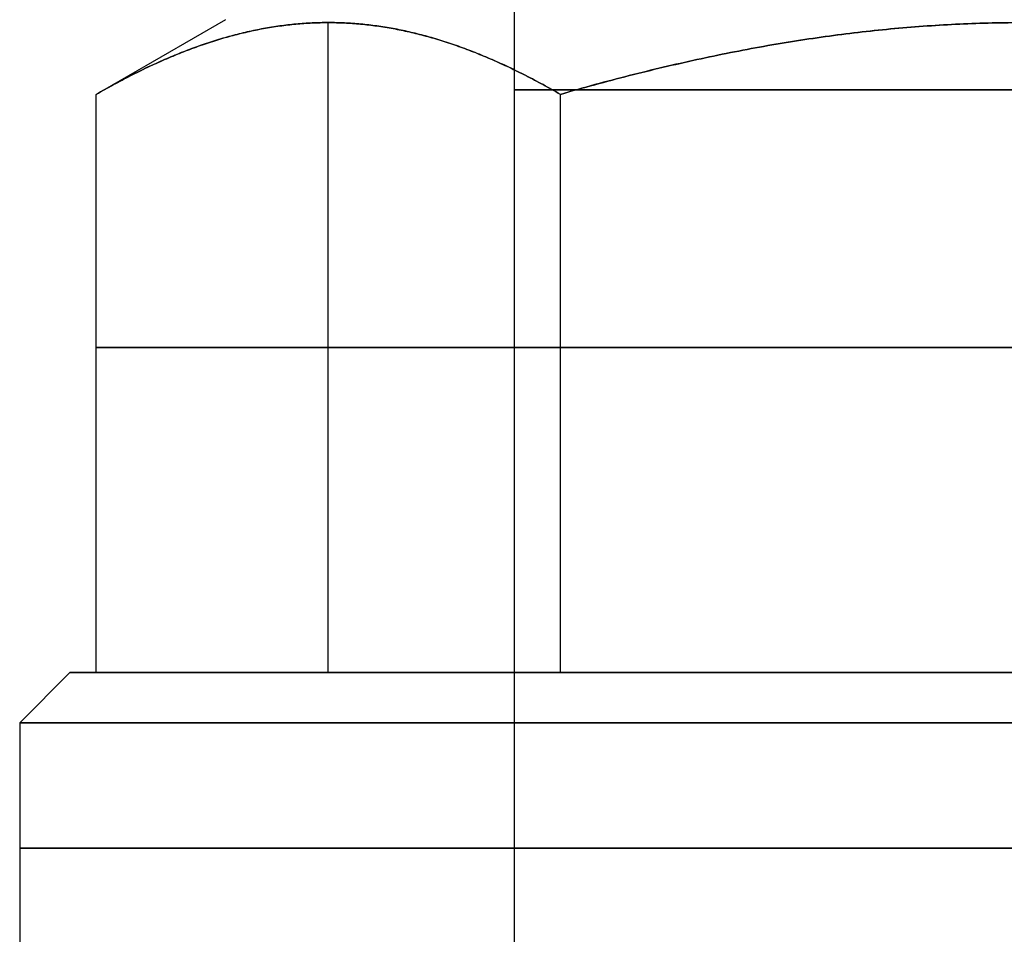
# Model space of a CAD drawing. Header units: centimetres. Extents: x -3.6 to 3.6, y -2.3 to 5.7.
# Tile 239 of 256: x -1 to -0.02, y 3.89 to 4.8. Entities that reach past the tile are written whole.
import ezdxf

# ---------------------------------------------------------------- set-up
doc = ezdxf.new("R2010")
doc.units = ezdxf.units.CM
doc.layers.add('Default', color=7, linetype='Continuous', true_color=0x000000)

# ---------------------------------------------------------------- blocks, each defined once
blk = doc.blocks.new('1281171819')
at = {"layer": 'Default'}
for p, q in [((-7.95, 16.5), (-9.2376, 15.7566)), ((-6.9282, 10, 4), (-6.9282, 16.4711, 4)), ((-6.9282, 10, -4), (-6.9282, 16.4711, -4)), ((-4.6188, 13.2362, 8), (-9.2376, 13.2362)), ((-9.2376, 13.2362), (-4.6188, 13.2362, -8)), ((4.6188, 13.2356, 8), (-4.6188, 13.2356, 8)), ((-4.6188, 13.2356, -8), (4.6188, 13.2356, -8)), ((-9.5, 10), (-10, 9.5)), ((-9.5, 10), (-9.2376, 10)), ((-10, 9.5), (-10, 7))]:
    blk.add_line(p, q, dxfattribs=at)
at = {"layer": 'Default', "extrusion": (0, 1, 0)}
for centre, radius, start, end in [((0, 0, 15.8), 5.075, 180, 0), ((0, 0, 15.8), 5.075, 0, 180), ((0, 0, 10), 9.5, 270, 90), ((0, 0, 9.5), 10, 270, 90)]:
    blk.add_arc(centre, radius, start, end, dxfattribs=at)
at = {"layer": 'Default', "extrusion": (0, -1, 0)}
blk.add_arc((0, 0, -8.25), 10, 90, 270, dxfattribs=at)
at = {"layer": 'Default'}
for points, degree in [([(-5.075, 6.7), (-5.075, 15.8), (-5.075, 24.9)], 2), ([(-9.2376, 15.7566), (-9.18, 15.7899, 0.0998), (-9.0653, 15.8542, 0.2985), (-8.8952, 15.9439, 0.593), (-8.7257, 16.0273, 0.8866), (-8.5576, 16.1037, 1.1778), (-8.3898, 16.1736, 1.4685), (-8.2231, 16.2363, 1.7571), (-8.0583, 16.2915, 2.0427), (-7.8949, 16.3393, 2.3256), (-7.7333, 16.3797, 2.6055), (-7.5727, 16.4128, 2.8837), (-7.4122, 16.4387, 3.1617), (-7.2513, 16.4573, 3.4404), (-7.0901, 16.4686, 3.7195), (-6.9287, 16.4724, 3.9991), (-6.7675, 16.4686, 4.2784), (-6.6069, 16.4575, 4.5564), (-6.4449, 16.4387, 4.8371), (-6.2834, 16.4127, 5.1169), (-6.1216, 16.3793, 5.3972), (-5.9593, 16.3387, 5.6783), (-5.7959, 16.2908, 5.9612), (-5.6312, 16.2355, 6.2464), (-5.465, 16.1729, 6.5344), (-5.2975, 16.1031, 6.8245), (-5.1299, 16.0269, 7.1147), (-4.9607, 15.9437, 7.4077), (-4.7911, 15.8542, 7.7016), (-4.6764, 15.7899, 7.9002), (-4.6188, 15.7566, 8)], 3), ([(-4.6188, 15.7566, -8), (-4.6764, 15.7899, -7.9002), (-4.7911, 15.8542, -7.7015), (-4.9612, 15.9439, -7.407), (-5.1307, 16.0273, -7.1134), (-5.2988, 16.1037, -6.8222), (-5.4666, 16.1736, -6.5315), (-5.6333, 16.2363, -6.2429), (-5.7981, 16.2915, -5.9573), (-5.9615, 16.3393, -5.6744), (-6.1231, 16.3797, -5.3945), (-6.2837, 16.4128, -5.1163), (-6.4442, 16.4387, -4.8383), (-6.6051, 16.4573, -4.5596), (-6.7663, 16.4686, -4.2805), (-6.9277, 16.4724, -4.0009), (-7.0889, 16.4686, -3.7216), (-7.2495, 16.4575, -3.4436), (-7.4115, 16.4387, -3.1629), (-7.573, 16.4127, -2.8831), (-7.7349, 16.3793, -2.6028), (-7.8971, 16.3387, -2.3217), (-8.0605, 16.2908, -2.0388), (-8.2252, 16.2355, -1.7536), (-8.3914, 16.1729, -1.4656), (-8.5589, 16.1031, -1.1755), (-8.7265, 16.0269, -0.8853), (-8.8957, 15.9437, -0.5923), (-9.0653, 15.8542, -0.2984), (-9.18, 15.7899, -0.0998), (-9.2376, 15.7566)], 3), ([(-4.6188, 15.7566, 8), (-4.5039, 15.7898, 8), (-4.2749, 15.854, 8), (-3.9339, 15.9439, 8), (-3.5954, 16.0271, 8), (-3.2597, 16.1035, 8), (-2.926, 16.173, 8), (-2.5952, 16.2353, 8), (-2.2671, 16.2904, 8), (-1.9393, 16.3385, 8), (-1.614, 16.3792, 8), (-1.2899, 16.4126, 8), (-0.9663, 16.4387, 8), (-0.6436, 16.4574, 8), (-0.3218, 16.4686, 8), (-0.1072, 16.4711, 8), (0, 16.4711, 8)], 3), ([(0, 16.4711, -8), (-0.1074, 16.4711, -8), (-0.3223, 16.4686, -8), (-0.6449, 16.4574, -8), (-0.9683, 16.4386, -8), (-1.2923, 16.4124, -8), (-1.6162, 16.379, -8), (-1.9409, 16.3383, -8), (-2.2678, 16.2903, -8), (-2.5952, 16.2353, -8), (-2.9253, 16.1731, -8), (-3.2586, 16.1037, -8), (-3.5942, 16.0274, -8), (-3.9327, 15.9442, -8), (-4.2741, 15.8542, -8), (-4.5036, 15.7899, -8), (-4.6188, 15.7566, -8)], 3), ([(-9.2376, 10), (-9.2376, 12.8783), (-9.2376, 15.7566)], 2), ([(-4.6188, 10, 8), (-4.6188, 12.8783, 8), (-4.6188, 15.7566, 8)], 2), ([(-4.6188, 10, -8), (-4.6188, 12.8783, -8), (-4.6188, 15.7566, -8)], 2), ([(-4.6188, 10, 8), (-6.9282, 10, 4), (-9.2376, 10)], 2), ([(-9.2376, 10), (-6.9282, 10, -4), (-4.6188, 10, -8)], 2), ([(-4.6188, 10, -8), (0, 10, -8), (4.6188, 10, -8)], 2), ([(4.6188, 10, 8), (0, 10, 8), (-4.6188, 10, 8)], 2)]:
    blk.add_open_spline(points, degree=degree, dxfattribs=at)
blk = doc.blocks.new('R1785_ASM23')
at = {"layer": 'Default'}
blk.add_blockref('1281171819', (0, 31.5), dxfattribs=at)
blk = doc.blocks.new('F3710XM_ASM')
at = {"layer": 'Default'}
blk.add_blockref('R1785_ASM23', (0, 0), dxfattribs=at)

msp = doc.modelspace()

# ---------------------------------------------------------------- block references
at = {"layer": 'Default', "xscale": 0.1, "yscale": 0.1, "zscale": 0.1}
msp.add_blockref('F3710XM_ASM', (0, 0), dxfattribs=at)

doc.saveas('drawing.dxf')
